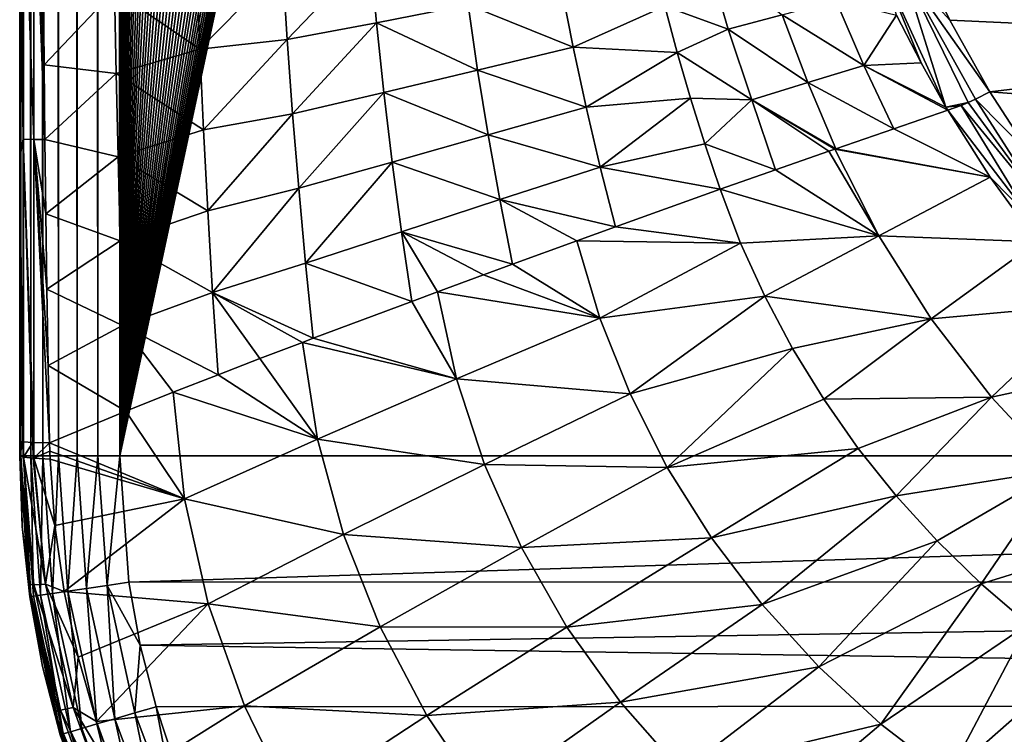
# Model space of a CAD drawing. Header units: metres. Extents: x -23 to 23, y -199 to 23.
# Tile 2 of 112: x -21.22 to -11.28, y -191.81 to -184.59. Entities that reach past the tile are written whole.
import ezdxf

# ---------------------------------------------------------------- set-up
doc = ezdxf.new("R2010")
doc.units = ezdxf.units.M
doc.layers.add('solid_509541_180_SW0001', color=7, linetype='CONTINUOUS')

msp = doc.modelspace()

# ---------------------------------------------------------------- linework, layer by layer
at = {"layer": 'solid_509541_180_SW0001'}
for points in [[(-21.182512, -189, 242.230423), (-21.182512, 0.000142, 242.230423), (-21.209377, -0.00011, 242.00946)], [(-21.107437, -189, 242.439972), (-21.107437, 0.000167, 242.439957), (-21.182512, 0.000142, 242.230423)], [(-21.110292, -189, 242.434082), (-21.107437, -189, 242.439972), (-21.182512, 0.000142, 242.230423)], [(-21.182512, -189, 242.230423), (-21.110292, -189, 242.434082), (-21.182512, 0.000142, 242.230423)], [(-20.987869, -189, 242.627716), (-20.987869, 0.000123, 242.627701), (-21.107437, 0.000167, 242.439957)], [(-21.107437, -189, 242.439972), (-20.987869, -189, 242.627716), (-21.107437, 0.000167, 242.439957)], [(-20.829735, -189, 242.784348), (-20.829735, 0.00002, 242.784348), (-20.987869, 0.000123, 242.627701)], [(-20.987869, -189, 242.627716), (-20.829735, -189, 242.784348), (-20.987869, 0.000123, 242.627701)], [(-20.640867, -189, 242.902145), (-20.640867, -0.000121, 242.902145), (-20.829735, 0.00002, 242.784348)], [(-20.829735, -189, 242.784348), (-20.640867, -189, 242.902145), (-20.829735, 0.00002, 242.784348)], [(-21.184349, -189, 242.222519), (-21.209377, -0.00011, 242.00946), (-21.209377, -94.500061, 242.00946)], [(-21.184349, -189, 242.222519), (-21.182512, -189, 242.230423), (-21.209377, -0.00011, 242.00946)], [(-20.430849, -189, 242.975174), (-20.430624, -0.000278, 242.975235), (-20.640867, -0.000121, 242.902145)], [(-20.640867, -189, 242.902145), (-20.430849, -189, 242.975174), (-20.640867, -0.000121, 242.902145)], [(-20.430849, -189, 242.975174), (-20.209421, -189, 243), (-20.430624, -0.000278, 242.975235)], [(-20.430624, -0.000278, 242.975235), (-20.209421, -189, 243), (-20.209421, -0.000428, 243)], [(-19.85832, -1.201108, 243), (-20.209421, -0.000428, 243), (-20.209421, -189, 243)], [(-19.749578, -2.397916, 243), (-19.85832, -1.201108, 243), (-20.209421, -189, 243)], [(-19.568743, -3.586129, 243), (-19.749578, -2.397916, 243), (-20.209421, -189, 243)], [(-19.316486, -4.761213, 243), (-19.568743, -3.586129, 243), (-20.209421, -189, 243)], [(19.316486, -4.761213, 243), (18.993776, -5.918785, 243), (-20.209421, -189, 243)], [(19.316486, -4.761213, 243), (-20.209421, -189, 243), (20.209421, -189, 243)], [(-18.993776, -5.918785, 243), (-19.316486, -4.761213, 243), (-20.209421, -189, 243)], [(18.993776, -5.918785, 243), (18.601791, -7.054702, 243), (-20.209421, -189, 243)], [(-18.601791, -7.054702, 243), (-18.993776, -5.918785, 243), (-20.209421, -189, 243)], [(18.601791, -7.054702, 243), (18.141941, -8.164902, 243), (-20.209421, -189, 243)], [(-18.141941, -8.164902, 243), (-18.601791, -7.054702, 243), (-20.209421, -189, 243)], [(18.141941, -8.164902, 243), (17.615858, -9.2454, 243), (-20.209421, -189, 243)], [(-17.615858, -9.2454, 243), (-18.141941, -8.164902, 243), (-20.209421, -189, 243)], [(17.615858, -9.2454, 243), (17.025412, -10.292294, 243), (-20.209421, -189, 243)], [(-17.025412, -10.292294, 243), (-17.615858, -9.2454, 243), (-20.209421, -189, 243)], [(17.025412, -10.292294, 243), (16.372877, -11.301532, 243), (-20.209421, -189, 243)], [(-16.372877, -11.301532, 243), (-17.025412, -10.292294, 243), (-20.209421, -189, 243)], [(16.372877, -11.301532, 243), (15.660671, -12.269428, 243), (-20.209421, -189, 243)], [(-15.660671, -12.269428, 243), (-16.372877, -11.301532, 243), (-20.209421, -189, 243)], [(15.660671, -12.269428, 243), (14.891361, -13.19253, 243), (-20.209421, -189, 243)], [(-14.891361, -13.19253, 243), (-15.660671, -12.269428, 243), (-20.209421, -189, 243)], [(14.891361, -13.19253, 243), (14.067702, -14.067531, 243), (-20.209421, -189, 243)], [(-14.067702, -14.067531, 243), (-14.891361, -13.19253, 243), (-20.209421, -189, 243)], [(14.067702, -14.067531, 243), (13.192632, -14.891286, 243), (-20.209421, -189, 243)], [(-13.192632, -14.891286, 243), (-14.067702, -14.067531, 243), (-20.209421, -189, 243)], [(13.192632, -14.891286, 243), (12.269317, -15.660772, 243), (-20.209421, -189, 243)], [(-12.269317, -15.660772, 243), (-13.192632, -14.891286, 243), (-20.209421, -189, 243)], [(12.269317, -15.660772, 243), (11.301332, -16.373013, 243), (-20.209421, -189, 243)], [(-11.301332, -16.373013, 243), (-12.269317, -15.660772, 243), (-20.209421, -189, 243)], [(11.301332, -16.373013, 243), (10.292202, -17.025454, 243), (-20.209421, -189, 243)], [(-10.292202, -17.025454, 243), (-11.301332, -16.373013, 243), (-20.209421, -189, 243)], [(10.292202, -17.025454, 243), (9.245549, -17.61577, 243), (-20.209421, -189, 243)], [(-9.245549, -17.61577, 243), (-10.292202, -17.025454, 243), (-20.209421, -189, 243)], [(9.245549, -17.61577, 243), (8.165118, -18.141846, 243), (-20.209421, -189, 243)], [(-8.165118, -18.141846, 243), (-9.245549, -17.61577, 243), (-20.209421, -189, 243)], [(8.165118, -18.141846, 243), (7.054771, -18.601778, 243), (-20.209421, -189, 243)], [(-7.054771, -18.601778, 243), (-8.165118, -18.141846, 243), (-20.209421, -189, 243)], [(7.054771, -18.601778, 243), (5.918605, -18.993841, 243), (-20.209421, -189, 243)], [(-5.918605, -18.993841, 243), (-7.054771, -18.601778, 243), (-20.209421, -189, 243)], [(5.918605, -18.993841, 243), (4.76099, -19.316536, 243), (-20.209421, -189, 243)], [(-4.76099, -19.316536, 243), (-5.918605, -18.993841, 243), (-20.209421, -189, 243)], [(4.76099, -19.316536, 243), (3.586091, -19.568735, 243), (-20.209421, -189, 243)], [(-3.586091, -19.568735, 243), (-4.76099, -19.316536, 243), (-20.209421, -189, 243)], [(3.586091, -19.568735, 243), (2.39812, -19.749546, 243), (-20.209421, -189, 243)], [(-2.39812, -19.749546, 243), (-3.586091, -19.568735, 243), (-20.209421, -189, 243)], [(2.39812, -19.749546, 243), (1.201424, -19.858311, 243), (-20.209421, -189, 243)], [(-1.201424, -19.858311, 243), (-2.39812, -19.749546, 243), (-20.209421, -189, 243)], [(1.201424, -19.858311, 243), (0, -19.894623, 243), (-20.209421, -189, 243)], [(-1.201424, -19.858311, 243), (-20.209421, -189, 243), (0, -19.894623, 243)], [(-21.221367, -183.31012, 240.742569), (-21.22117, -185.989609, 240.763351), (-21.209377, -94.500061, 242.00946)], [(-21.22117, -185.989609, 240.763351), (-21.220812, -188.855255, 240.801132), (-21.209377, -94.500061, 242.00946)], [(-21.220812, -188.855255, 240.801132), (-21.220798, -188.927063, 240.802658), (-21.209377, -94.500061, 242.00946)], [(-21.220798, -188.927063, 240.802658), (-21.220776, -189, 240.805008), (-21.209377, -94.500061, 242.00946)], [(-21.220776, -189, 240.805008), (-21.209377, -189, 242.00946), (-21.209377, -94.500061, 242.00946)], [(-21.184349, -189, 242.222519), (-21.209377, -94.500061, 242.00946), (-21.209377, -189, 242.00946)], [(-21.186607, -182.739243, 240.404236), (-21.186405, -185.800156, 240.425613), (-21.221367, -183.31012, 240.742569)], [(-21.077322, -185.803406, 240.105927), (-21.186405, -185.800156, 240.425613), (-21.186607, -182.739243, 240.404236)], [(-21.077524, -182.740387, 240.084534), (-21.077322, -185.803406, 240.105927), (-21.186607, -182.739243, 240.404236)], [(-21.077524, -182.740387, 240.084534), (-20.980093, -184.292831, 239.918121), (-20.973742, -185.051071, 239.914459)], [(-21.077524, -182.740387, 240.084534), (-20.973742, -185.051071, 239.914459), (-20.966125, -185.803589, 239.910233)], [(-21.077524, -182.740387, 240.084534), (-20.966125, -185.803589, 239.910233), (-21.077322, -185.803406, 240.105927)], [(-21.186405, -185.800156, 240.425613), (-21.22117, -185.989609, 240.763351), (-21.221367, -183.31012, 240.742569)], [(-12.310643, -184.068054, 229.930222), (-12.186817, -183.844894, 229.842041), (-11.829095, -184.59819, 230.043884)], [(-7.926976, -183.773788, 229.822983), (-7.121356, -184.813293, 230.101517), (-12.186817, -183.844894, 229.842041)], [(-7.121356, -184.813293, 230.101517), (-11.829095, -184.59819, 230.043884), (-12.186817, -183.844894, 229.842041)], [(-17.683149, -183.920334, 235.277832), (-18.520452, -184.793716, 236.46431), (-18.567528, -184.040527, 236.441925)], [(-17.683149, -183.920334, 235.277832), (-17.617638, -184.627426, 235.310196), (-18.520452, -184.793716, 236.46431)], [(-16.693933, -184.445618, 234.183517), (-17.617638, -184.627426, 235.310196), (-17.683149, -183.920334, 235.277832)], [(-18.567528, -184.040527, 236.441925), (-19.400557, -184.891159, 237.641907), (-19.430916, -184.075562, 237.627777)], [(-18.567528, -184.040527, 236.441925), (-18.520452, -184.793716, 236.46431), (-19.400557, -184.891159, 237.641907)], [(-14.279411, -183.962936, 231.469284), (-14.066459, -184.69162, 231.583267), (-14.706265, -184.45752, 232.078033)], [(-13.521896, -184.546204, 231.058472), (-14.066459, -184.69162, 231.583267), (-14.279411, -183.962936, 231.469284)], [(-19.430916, -184.075562, 237.627777), (-19.400557, -184.891159, 237.641907), (-20.262413, -184.29895, 238.835724)], [(-12.310643, -184.068054, 229.930222), (-11.869178, -185.476807, 230.413315), (-12.504032, -184.083038, 230.017319)], [(-12.504032, -184.083038, 230.017319), (-11.869178, -185.476807, 230.413315), (-12.119266, -185.031219, 230.302887)], [(-12.504032, -184.083038, 230.017319), (-12.119266, -185.031219, 230.302887), (-12.365718, -184.547363, 230.183075)], [(-12.310643, -184.068054, 229.930222), (-11.643311, -185.431732, 230.301392), (-11.869178, -185.476807, 230.413315)], [(-12.310643, -184.068054, 229.930222), (-11.829095, -184.59819, 230.043884), (-11.424391, -185.321884, 230.237793)], [(-11.57014, -185.39801, 230.273285), (-12.310643, -184.068054, 229.930222), (-11.424391, -185.321884, 230.237793)], [(-11.57014, -185.39801, 230.273285), (-11.643311, -185.431732, 230.301392), (-12.310643, -184.068054, 229.930222)], [(-20.262413, -184.29895, 238.835724), (-20.973742, -185.051071, 239.914459), (-20.980093, -184.292831, 239.918121)], [(-20.262413, -184.29895, 238.835724), (-20.247099, -185.13916, 238.842682), (-20.973742, -185.051071, 239.914459)], [(-19.400557, -184.891159, 237.641907), (-20.247099, -185.13916, 238.842682), (-20.262413, -184.29895, 238.835724)], [(-15.752851, -184.256332, 233.086411), (-15.633212, -184.871033, 233.146545), (-16.693933, -184.445618, 234.183517)], [(-14.706265, -184.45752, 232.078033), (-15.633212, -184.871033, 233.146545), (-15.752851, -184.256332, 233.086411)], [(-16.693933, -184.445618, 234.183517), (-16.597258, -185.104279, 234.22995), (-17.617638, -184.627426, 235.310196)], [(-15.633212, -184.871033, 233.146545), (-16.597258, -185.104279, 234.22995), (-16.693933, -184.445618, 234.183517)], [(-13.521896, -184.546204, 231.058472), (-12.979188, -184.402023, 230.554779), (-12.697262, -185.058411, 230.69873)], [(-12.365718, -184.547363, 230.183075), (-12.697262, -185.058411, 230.69873), (-12.979188, -184.402023, 230.554779)], [(-14.706265, -184.45752, 232.078033), (-14.58119, -184.92453, 232.140915), (-15.633212, -184.871033, 233.146545)], [(-14.066459, -184.69162, 231.583267), (-14.58119, -184.92453, 232.140915), (-14.706265, -184.45752, 232.078033)], [(-13.521896, -184.546204, 231.058472), (-13.262482, -185.230545, 231.186859), (-14.066459, -184.69162, 231.583267)], [(-13.521896, -184.546204, 231.058472), (-12.697262, -185.058411, 230.69873), (-13.262482, -185.230545, 231.186859)], [(-17.617638, -184.627426, 235.310196), (-18.465651, -185.545395, 236.48877), (-18.520452, -184.793716, 236.46431)], [(-17.617638, -184.627426, 235.310196), (-17.542608, -185.331238, 235.344818), (-18.465651, -185.545395, 236.48877)], [(-16.597258, -185.104279, 234.22995), (-17.542608, -185.331238, 235.344818), (-17.617638, -184.627426, 235.310196)], [(-12.365718, -184.547363, 230.183075), (-12.119266, -185.031219, 230.302887), (-12.697262, -185.058411, 230.69873)], [(-7.121356, -184.813293, 230.101517), (-11.424391, -185.321884, 230.237793), (-11.829095, -184.59819, 230.043884)], [(-14.066459, -184.69162, 231.583267), (-13.828828, -185.404053, 231.697769), (-14.58119, -184.92453, 232.140915)], [(-13.262482, -185.230545, 231.186859), (-13.828828, -185.404053, 231.697769), (-14.066459, -184.69162, 231.583267)], [(-18.520452, -184.793716, 236.46431), (-19.36429, -185.706863, 237.657761), (-19.400557, -184.891159, 237.641907)], [(-18.520452, -184.793716, 236.46431), (-18.465651, -185.545395, 236.48877), (-19.36429, -185.706863, 237.657761)], [(-7.121356, -184.813293, 230.101517), (-6.170721, -185.731552, 230.347565), (-11.424391, -185.321884, 230.237793)], [(-19.400557, -184.891159, 237.641907), (-19.36429, -185.706863, 237.657761), (-20.247099, -185.13916, 238.842682)], [(-15.633212, -184.871033, 233.146545), (-15.50147, -185.479782, 233.208405), (-16.597258, -185.104279, 234.22995)], [(-14.58119, -184.92453, 232.140915), (-15.50147, -185.479782, 233.208405), (-15.633212, -184.871033, 233.146545)], [(-14.58119, -184.92453, 232.140915), (-14.446518, -185.388443, 232.204758), (-15.50147, -185.479782, 233.208405)], [(-13.828828, -185.404053, 231.697769), (-14.446518, -185.388443, 232.204758), (-14.58119, -184.92453, 232.140915)], [(-12.119266, -185.031219, 230.302887), (-11.869178, -185.476807, 230.413315), (-12.697262, -185.058411, 230.69873)], [(-20.247099, -185.13916, 238.842682), (-20.966125, -185.803589, 239.910233), (-20.973742, -185.051071, 239.914459)], [(-20.247099, -185.13916, 238.842682), (-20.228548, -185.981583, 238.850632), (-20.966125, -185.803589, 239.910233)], [(-19.36429, -185.706863, 237.657761), (-20.228548, -185.981583, 238.850632), (-20.247099, -185.13916, 238.842682)], [(-16.597258, -185.104279, 234.22995), (-16.48988, -185.759247, 234.278564), (-17.542608, -185.331238, 235.344818)], [(-15.50147, -185.479782, 233.208405), (-16.48988, -185.759247, 234.278564), (-16.597258, -185.104279, 234.22995)], [(-13.262482, -185.230545, 231.186859), (-12.697262, -185.058411, 230.69873), (-12.393244, -185.697037, 230.843781)], [(-11.850059, -185.509262, 230.421356), (-12.393244, -185.697037, 230.843781), (-12.697262, -185.058411, 230.69873)], [(-11.869178, -185.476807, 230.413315), (-11.850059, -185.509262, 230.421356), (-12.697262, -185.058411, 230.69873)], [(-13.262482, -185.230545, 231.186859), (-12.978534, -185.898819, 231.315445), (-13.828828, -185.404053, 231.697769)], [(-13.262482, -185.230545, 231.186859), (-12.393244, -185.697037, 230.843781), (-12.978534, -185.898819, 231.315445)], [(-17.542608, -185.331238, 235.344818), (-18.403378, -186.297867, 236.51535), (-18.465651, -185.545395, 236.48877)], [(-17.542608, -185.331238, 235.344818), (-17.458414, -186.0336, 235.381714), (-18.403378, -186.297867, 236.51535)], [(-16.48988, -185.759247, 234.278564), (-17.458414, -186.0336, 235.381714), (-17.542608, -185.331238, 235.344818)], [(-11.57014, -185.39801, 230.273285), (-11.424391, -185.321884, 230.237793), (-11.007319, -185.967621, 230.410828)], [(-6.170721, -185.731552, 230.347565), (-11.007319, -185.967621, 230.410828), (-11.424391, -185.321884, 230.237793)], [(-14.446518, -185.388443, 232.204758), (-15.357877, -186.084045, 233.27211), (-15.50147, -185.479782, 233.208405)], [(-14.446518, -185.388443, 232.204758), (-14.302452, -185.849289, 232.269592), (-15.357877, -186.084045, 233.27211)], [(-13.828828, -185.404053, 231.697769), (-14.302452, -185.849289, 232.269592), (-14.446518, -185.388443, 232.204758)], [(-13.828828, -185.404053, 231.697769), (-13.587584, -186.110138, 231.831161), (-14.302452, -185.849289, 232.269592)], [(-13.050271, -185.923599, 231.37471), (-13.587584, -186.110138, 231.831161), (-13.828828, -185.404053, 231.697769)], [(-12.990918, -185.903107, 231.325653), (-13.050271, -185.923599, 231.37471), (-13.828828, -185.404053, 231.697769)], [(-12.978534, -185.898819, 231.315445), (-12.990918, -185.903107, 231.325653), (-13.828828, -185.404053, 231.697769)], [(-11.643311, -185.431732, 230.301392), (-11.713638, -185.461182, 230.335159), (-11.869178, -185.476807, 230.413315)], [(-10.857388, -186.504089, 230.572357), (-11.713638, -185.461182, 230.335159), (-11.643311, -185.431732, 230.301392)], [(-10.857388, -186.504089, 230.572357), (-11.643311, -185.431732, 230.301392), (-11.57014, -185.39801, 230.273285)], [(-10.857388, -186.504089, 230.572357), (-11.57014, -185.39801, 230.273285), (-11.007319, -185.967621, 230.410828)], [(-15.50147, -185.479782, 233.208405), (-15.357877, -186.084045, 233.27211), (-16.48988, -185.759247, 234.278564)], [(-11.421923, -186.183868, 230.589722), (-12.393244, -185.697037, 230.843781), (-11.850059, -185.509262, 230.421356)], [(-11.713638, -185.461182, 230.335159), (-11.850059, -185.509262, 230.421356), (-11.869178, -185.476807, 230.413315)], [(-11.015925, -186.594925, 230.649658), (-11.850059, -185.509262, 230.421356), (-11.713638, -185.461182, 230.335159)], [(-11.015925, -186.594925, 230.649658), (-11.421923, -186.183868, 230.589722), (-11.850059, -185.509262, 230.421356)], [(-10.857388, -186.504089, 230.572357), (-11.015925, -186.594925, 230.649658), (-11.713638, -185.461182, 230.335159)], [(-18.465651, -185.545395, 236.48877), (-19.322296, -186.52562, 237.675369), (-19.36429, -185.706863, 237.657761)], [(-18.465651, -185.545395, 236.48877), (-18.403378, -186.297867, 236.51535), (-19.322296, -186.52562, 237.675369)], [(-19.36429, -185.706863, 237.657761), (-19.322296, -186.52562, 237.675369), (-20.228548, -185.981583, 238.850632)], [(-11.421923, -186.183868, 230.589722), (-12.978534, -185.898819, 231.315445), (-12.393244, -185.697037, 230.843781)], [(-21.186405, -185.800156, 240.425613), (-21.186028, -188.860504, 240.465515), (-21.22117, -185.989609, 240.763351)], [(-21.087299, -188.865158, 240.168228), (-21.186028, -188.860504, 240.465515), (-21.186405, -185.800156, 240.425613)], [(-21.076944, -188.865509, 240.145844), (-21.087299, -188.865158, 240.168228), (-21.186405, -185.800156, 240.425613)], [(-21.077322, -185.803406, 240.105927), (-21.076944, -188.865509, 240.145844), (-21.186405, -185.800156, 240.425613)], [(-21.077322, -185.803406, 240.105927), (-20.966125, -185.803589, 239.910233), (-20.957197, -186.556595, 239.905457)], [(-21.077322, -185.803406, 240.105927), (-20.957197, -186.556595, 239.905457), (-20.946871, -187.317627, 239.900162)], [(-21.077322, -185.803406, 240.105927), (-20.946871, -187.317627, 239.900162), (-20.935072, -188.088257, 239.894379)], [(-21.077322, -185.803406, 240.105927), (-20.935072, -188.088257, 239.894379), (-20.921719, -188.869522, 239.888168)], [(-21.077322, -185.803406, 240.105927), (-20.921719, -188.869522, 239.888168), (-21.076944, -188.865509, 240.145844)], [(-20.228548, -185.981583, 238.850632), (-20.957197, -186.556595, 239.905457), (-20.966125, -185.803589, 239.910233)], [(-16.48988, -185.759247, 234.278564), (-16.371998, -186.412216, 234.329468), (-17.458414, -186.0336, 235.381714)], [(-15.357877, -186.084045, 233.27211), (-16.371998, -186.412216, 234.329468), (-16.48988, -185.759247, 234.278564)], [(-14.302452, -185.849289, 232.269592), (-14.148925, -186.307678, 232.33551), (-15.357877, -186.084045, 233.27211)], [(-13.587584, -186.110138, 231.831161), (-14.148925, -186.307678, 232.33551), (-14.302452, -185.849289, 232.269592)], [(-12.545741, -186.778366, 231.496719), (-13.587584, -186.110138, 231.831161), (-13.050271, -185.923599, 231.37471)], [(-12.545741, -186.778366, 231.496719), (-13.050271, -185.923599, 231.37471), (-12.990918, -185.903107, 231.325653)], [(-11.421923, -186.183868, 230.589722), (-12.990918, -185.903107, 231.325653), (-12.978534, -185.898819, 231.315445)], [(-11.421923, -186.183868, 230.589722), (-12.545741, -186.778366, 231.496719), (-12.990918, -185.903107, 231.325653)], [(-21.188585, -188.860321, 240.477386), (-21.220812, -188.855255, 240.801132), (-21.22117, -185.989609, 240.763351)], [(-21.186028, -188.860504, 240.465515), (-21.188585, -188.860321, 240.477386), (-21.22117, -185.989609, 240.763351)], [(-20.228548, -185.981583, 238.850632), (-20.206841, -186.829422, 238.859604), (-20.957197, -186.556595, 239.905457)], [(-19.322296, -186.52562, 237.675369), (-20.206841, -186.829422, 238.859604), (-20.228548, -185.981583, 238.850632)], [(-17.458414, -186.0336, 235.381714), (-18.33374, -187.053329, 236.544159), (-18.403378, -186.297867, 236.51535)], [(-17.458414, -186.0336, 235.381714), (-17.365204, -186.736435, 235.421036), (-18.33374, -187.053329, 236.544159)], [(-16.371998, -186.412216, 234.329468), (-17.365204, -186.736435, 235.421036), (-17.458414, -186.0336, 235.381714)], [(-15.357877, -186.084045, 233.27211), (-15.205335, -186.686172, 233.340622), (-16.371998, -186.412216, 234.329468)], [(-14.148925, -186.307678, 232.33551), (-15.205335, -186.686172, 233.340622), (-15.357877, -186.084045, 233.27211)], [(-12.545741, -186.778366, 231.496719), (-14.148925, -186.307678, 232.33551), (-13.587584, -186.110138, 231.831161)], [(-11.421923, -186.183868, 230.589722), (-10.945027, -186.839447, 230.755234), (-12.545741, -186.778366, 231.496719)], [(-11.015925, -186.594925, 230.649658), (-10.945027, -186.839447, 230.755234), (-11.421923, -186.183868, 230.589722)], [(-18.403378, -186.297867, 236.51535), (-19.274656, -187.350082, 237.694794), (-19.322296, -186.52562, 237.675369)], [(-18.403378, -186.297867, 236.51535), (-18.33374, -187.053329, 236.544159), (-19.274656, -187.350082, 237.694794)], [(-13.941233, -186.851913, 232.416031), (-15.205335, -186.686172, 233.340622), (-14.148925, -186.307678, 232.33551)], [(-12.545741, -186.778366, 231.496719), (-13.941233, -186.851913, 232.416031), (-14.148925, -186.307678, 232.33551)], [(-16.371998, -186.412216, 234.329468), (-16.245125, -187.065155, 234.384308), (-17.365204, -186.736435, 235.421036)], [(-15.594035, -186.827164, 233.724243), (-16.245125, -187.065155, 234.384308), (-16.371998, -186.412216, 234.329468)], [(-15.205335, -186.686172, 233.340622), (-15.594035, -186.827164, 233.724243), (-16.371998, -186.412216, 234.329468)], [(-19.322296, -186.52562, 237.675369), (-19.274656, -187.350082, 237.694794), (-20.206841, -186.829422, 238.859604)], [(-20.206841, -186.829422, 238.859604), (-20.946871, -187.317627, 239.900162), (-20.957197, -186.556595, 239.905457)], [(-13.941233, -186.851913, 232.416031), (-15.594035, -186.827164, 233.724243), (-15.205335, -186.686172, 233.340622)], [(-20.206841, -186.829422, 238.859604), (-20.182011, -187.685379, 238.869629), (-20.946871, -187.317627, 239.900162)], [(-19.274656, -187.350082, 237.694794), (-20.182011, -187.685379, 238.869629), (-20.206841, -186.829422, 238.859604)], [(-17.365204, -186.736435, 235.421036), (-17.262169, -187.440964, 235.461929), (-18.33374, -187.053329, 236.544159)], [(-17.001423, -187.344162, 235.180008), (-17.262169, -187.440964, 235.461929), (-17.365204, -186.736435, 235.421036)], [(-16.538465, -187.17305, 234.689133), (-17.001423, -187.344162, 235.180008), (-17.365204, -186.736435, 235.421036)], [(-16.245125, -187.065155, 234.384308), (-16.538465, -187.17305, 234.689133), (-17.365204, -186.736435, 235.421036)], [(-15.361599, -187.608261, 233.802505), (-16.245125, -187.065155, 234.384308), (-15.594035, -186.827164, 233.724243)], [(-13.941233, -186.851913, 232.416031), (-15.361599, -187.608261, 233.802505), (-15.594035, -186.827164, 233.724243)], [(-12.545741, -186.778366, 231.496719), (-13.697305, -187.388382, 232.498291), (-13.941233, -186.851913, 232.416031)], [(-12.016142, -187.617294, 231.667877), (-13.697305, -187.388382, 232.498291), (-12.545741, -186.778366, 231.496719)], [(-10.945027, -186.839447, 230.755234), (-12.016142, -187.617294, 231.667877), (-12.545741, -186.778366, 231.496719)], [(-13.941233, -186.851913, 232.416031), (-13.697305, -187.388382, 232.498291), (-15.361599, -187.608261, 233.802505)], [(-10.945027, -186.839447, 230.755234), (-10.42205, -187.470581, 230.916534), (-12.016142, -187.617294, 231.667877)], [(-18.33374, -187.053329, 236.544159), (-18.256113, -187.813217, 236.574509), (-19.274656, -187.350082, 237.694794)], [(-17.262169, -187.440964, 235.461929), (-18.256113, -187.813217, 236.574509), (-18.33374, -187.053329, 236.544159)], [(-15.361599, -187.608261, 233.802505), (-16.538465, -187.17305, 234.689133), (-16.245125, -187.065155, 234.384308)], [(-15.361599, -187.608261, 233.802505), (-17.001423, -187.344162, 235.180008), (-16.538465, -187.17305, 234.689133)], [(-20.182011, -187.685379, 238.869629), (-20.935072, -188.088257, 239.894379), (-20.946871, -187.317627, 239.900162)], [(-19.274656, -187.350082, 237.694794), (-19.218386, -188.18103, 237.712463), (-20.182011, -187.685379, 238.869629)], [(-18.797089, -188.018784, 237.206589), (-19.218386, -188.18103, 237.712463), (-19.274656, -187.350082, 237.694794)], [(-18.3659, -187.854721, 236.701218), (-18.797089, -188.018784, 237.206589), (-19.274656, -187.350082, 237.694794)], [(-18.256113, -187.813217, 236.574509), (-18.3659, -187.854721, 236.701218), (-19.274656, -187.350082, 237.694794)], [(-16.810438, -188.223984, 235.241577), (-17.262169, -187.440964, 235.461929), (-17.001423, -187.344162, 235.180008)], [(-15.361599, -187.608261, 233.802505), (-16.810438, -188.223984, 235.241577), (-17.001423, -187.344162, 235.180008)], [(-13.697305, -187.388382, 232.498291), (-15.057878, -188.374542, 233.887238), (-15.361599, -187.608261, 233.802505)], [(-13.697305, -187.388382, 232.498291), (-13.417449, -187.914825, 232.581985), (-15.057878, -188.374542, 233.887238)], [(-12.016142, -187.617294, 231.667877), (-13.417449, -187.914825, 232.581985), (-13.697305, -187.388382, 232.498291)], [(-16.810438, -188.223984, 235.241577), (-18.256113, -187.813217, 236.574509), (-17.262169, -187.440964, 235.461929)], [(-10.42205, -187.470581, 230.916534), (-11.406345, -188.408859, 231.836655), (-12.016142, -187.617294, 231.667877)], [(-10.42205, -187.470581, 230.916534), (-9.856543, -188.071854, 231.07225), (-11.406345, -188.408859, 231.836655)], [(-15.361599, -187.608261, 233.802505), (-15.057878, -188.374542, 233.887238), (-16.810438, -188.223984, 235.241577)], [(-12.016142, -187.617294, 231.667877), (-13.102333, -188.428177, 232.666794), (-13.417449, -187.914825, 232.581985)], [(-11.406345, -188.408859, 231.836655), (-13.102333, -188.428177, 232.666794), (-12.016142, -187.617294, 231.667877)], [(-20.182011, -187.685379, 238.869629), (-20.150116, -188.549728, 238.875656), (-20.935072, -188.088257, 239.894379)], [(-19.671522, -188.358383, 238.27034), (-20.150116, -188.549728, 238.875656), (-20.182011, -187.685379, 238.869629)], [(-19.218386, -188.18103, 237.712463), (-19.671522, -188.358383, 238.27034), (-20.182011, -187.685379, 238.869629)], [(-16.810438, -188.223984, 235.241577), (-18.3659, -187.854721, 236.701218), (-18.256113, -187.813217, 236.574509)], [(-18.212492, -188.83223, 236.743515), (-18.797089, -188.018784, 237.206589), (-18.3659, -187.854721, 236.701218)], [(-16.810438, -188.223984, 235.241577), (-18.212492, -188.83223, 236.743515), (-18.3659, -187.854721, 236.701218)], [(-13.417449, -187.914825, 232.581985), (-14.681798, -189.117996, 233.975006), (-15.057878, -188.374542, 233.887238)], [(-13.417449, -187.914825, 232.581985), (-13.102333, -188.428177, 232.666794), (-14.681798, -189.117996, 233.975006)], [(-18.212492, -188.83223, 236.743515), (-19.218386, -188.18103, 237.712463), (-18.797089, -188.018784, 237.206589)], [(-20.150116, -188.549728, 238.875656), (-20.921719, -188.869522, 239.888168), (-20.935072, -188.088257, 239.894379)], [(-9.856543, -188.071854, 231.07225), (-10.722588, -189.1436, 232.001312), (-11.406345, -188.408859, 231.836655)], [(-18.212492, -188.83223, 236.743515), (-19.671522, -188.358383, 238.27034), (-19.218386, -188.18103, 237.712463)], [(-16.810438, -188.223984, 235.241577), (-16.527157, -189.087982, 235.306671), (-18.212492, -188.83223, 236.743515)], [(-15.057878, -188.374542, 233.887238), (-16.527157, -189.087982, 235.306671), (-16.810438, -188.223984, 235.241577)], [(-19.558601, -189.43515, 238.298462), (-20.150116, -188.549728, 238.875656), (-19.671522, -188.358383, 238.27034)], [(-18.212492, -188.83223, 236.743515), (-19.558601, -189.43515, 238.298462), (-19.671522, -188.358383, 238.27034)], [(-15.057878, -188.374542, 233.887238), (-14.681798, -189.117996, 233.975006), (-16.527157, -189.087982, 235.306671)], [(-11.406345, -188.408859, 231.836655), (-12.752904, -188.925323, 232.75235), (-13.102333, -188.428177, 232.666794)], [(-11.406345, -188.408859, 231.836655), (-12.370311, -189.403473, 232.838303), (-12.752904, -188.925323, 232.75235)], [(-10.722588, -189.1436, 232.001312), (-12.370311, -189.403473, 232.838303), (-11.406345, -188.408859, 231.836655)], [(-13.102333, -188.428177, 232.666794), (-12.752904, -188.925323, 232.75235), (-14.681798, -189.117996, 233.975006)], [(-19.558601, -189.43515, 238.298462), (-20.921719, -188.869522, 239.888168), (-20.150116, -188.549728, 238.875656)], [(-21.188585, -188.860321, 240.477386), (-21.220798, -188.927063, 240.802658), (-21.220812, -188.855255, 240.801132)], [(-21.188585, -188.860321, 240.477386), (-21.220776, -189, 240.805008), (-21.220798, -188.927063, 240.802658)], [(-21.220619, -189.001511, 240.764938), (-21.220776, -189, 240.805008), (-21.188585, -188.860321, 240.477386)], [(-21.187815, -189.01236, 240.478012), (-21.220619, -189.001511, 240.764938), (-21.188585, -188.860321, 240.477386)], [(-21.187815, -189.01236, 240.478012), (-21.188585, -188.860321, 240.477386), (-21.186028, -188.860504, 240.465515)], [(-21.181927, -189.013367, 240.451614), (-21.187815, -189.01236, 240.478012), (-21.186028, -188.860504, 240.465515)], [(-21.181927, -189.013367, 240.451614), (-21.186028, -188.860504, 240.465515), (-21.087299, -188.865158, 240.168228)], [(-21.08433, -189.024124, 240.166061), (-21.181927, -189.013367, 240.451614), (-21.087299, -188.865158, 240.168228)], [(-21.08433, -189.024124, 240.166061), (-21.087299, -188.865158, 240.168228), (-21.076944, -188.865509, 240.145844)], [(-21.078417, -189.024612, 240.153336), (-21.08433, -189.024124, 240.166061), (-21.076944, -188.865509, 240.145844)], [(-21.078417, -189.024612, 240.153336), (-21.076944, -188.865509, 240.145844), (-20.921719, -188.869522, 239.888168)], [(-21.078417, -189.024612, 240.153336), (-20.921719, -188.869522, 239.888168), (-20.918545, -188.951889, 239.885712)], [(-19.558601, -189.43515, 238.298462), (-20.918545, -188.951889, 239.885712), (-20.921719, -188.869522, 239.888168)], [(-18.212492, -188.83223, 236.743515), (-17.949762, -189.794235, 236.788712), (-19.558601, -189.43515, 238.298462)], [(-16.527157, -189.087982, 235.306671), (-17.949762, -189.794235, 236.788712), (-18.212492, -188.83223, 236.743515)], [(-21.195059, -189.71376, 240.827438), (-21.209377, -189, 242.00946), (-21.220776, -189, 240.805008)], [(-21.132524, -190.300171, 240.735809), (-21.195059, -189.71376, 240.827438), (-21.220776, -189, 240.805008)], [(-21.132524, -190.300171, 240.735809), (-21.220776, -189, 240.805008), (-21.220619, -189.001511, 240.764938)], [(-21.078487, -190.303802, 240.424561), (-21.220619, -189.001511, 240.764938), (-21.187815, -189.01236, 240.478012)], [(-21.078487, -190.303802, 240.424561), (-21.132524, -190.300171, 240.735809), (-21.220619, -189.001511, 240.764938)], [(-21.195059, -189.71376, 240.827438), (-21.107512, -190.423706, 242.009369), (-21.209377, -189, 242.00946)], [(-21.184349, -189, 242.222519), (-21.209377, -189, 242.00946), (-21.107512, -190.423706, 242.009369)], [(-21.078487, -190.303802, 240.424561), (-21.187815, -189.01236, 240.478012), (-21.181927, -189.013367, 240.451614)], [(-21.082897, -190.418976, 242.222519), (-21.184349, -189, 242.222519), (-21.107512, -190.423706, 242.009369)], [(-21.082897, -190.418976, 242.222519), (-21.182512, -189, 242.230423), (-21.184349, -189, 242.222519)], [(-21.082897, -190.418976, 242.222519), (-21.110292, -189, 242.434082), (-21.182512, -189, 242.230423)], [(-20.961021, -190.298508, 240.131317), (-21.181927, -189.013367, 240.451614), (-21.08433, -189.024124, 240.166061)], [(-20.961021, -190.298508, 240.131317), (-21.078487, -190.303802, 240.424561), (-21.181927, -189.013367, 240.451614)], [(-21.009594, -190.408447, 242.434082), (-21.107437, -189, 242.439972), (-21.110292, -189, 242.434082)], [(-21.009594, -190.408447, 242.434082), (-21.110292, -189, 242.434082), (-21.082897, -190.418976, 242.222519)], [(-21.009594, -190.408447, 242.434082), (-20.987869, -189, 242.627716), (-21.107437, -189, 242.439972)], [(-21.078417, -189.024612, 240.153336), (-20.918545, -188.951889, 239.885712), (-20.915298, -189.034744, 239.88414)], [(-20.891487, -190.391464, 242.62384), (-20.987869, -189, 242.627716), (-21.009594, -190.408447, 242.434082)], [(-20.891487, -190.391464, 242.62384), (-20.829735, -189, 242.784348), (-20.987869, -189, 242.627716)], [(-19.558601, -189.43515, 238.298462), (-20.915298, -189.034744, 239.88414), (-20.918545, -188.951889, 239.885712)], [(-20.734512, -190.368912, 242.782257), (-20.829735, -189, 242.784348), (-20.891487, -190.391464, 242.62384)], [(-20.734512, -190.368912, 242.782257), (-20.640867, -189, 242.902145), (-20.829735, -189, 242.784348)], [(-20.546555, -190.341888, 242.901352), (-20.640867, -189, 242.902145), (-20.734512, -190.368912, 242.782257)], [(-20.546555, -190.341888, 242.901352), (-20.430849, -189, 242.975174), (-20.640867, -189, 242.902145)], [(-20.337061, -190.311783, 242.975174), (-20.430849, -189, 242.975174), (-20.546555, -190.341888, 242.901352)], [(-20.337061, -190.311783, 242.975174), (-20.209421, -189, 243), (-20.430849, -189, 242.975174)], [(-20.337061, -190.311783, 242.975174), (-20.11816, -190.278244, 243), (-20.209421, -189, 243)], [(-20.209421, -189, 243), (-20.11816, -190.278244, 243), (20.209421, -189, 243)], [(-20.11816, -190.278244, 243), (20.120251, -190.262665, 243), (20.209421, -189, 243)], [(-12.752904, -188.925323, 232.75235), (-14.236201, -189.830185, 234.065079), (-14.681798, -189.117996, 233.975006)], [(-12.752904, -188.925323, 232.75235), (-12.370311, -189.403473, 232.838303), (-14.236201, -189.830185, 234.065079)], [(-20.961021, -190.298508, 240.131317), (-21.08433, -189.024124, 240.166061), (-21.078417, -189.024612, 240.153336)], [(-21.078417, -189.024612, 240.153336), (-20.915298, -189.034744, 239.88414), (-20.865877, -189.705521, 239.875793)], [(-20.961021, -190.298508, 240.131317), (-21.078417, -189.024612, 240.153336), (-20.865877, -189.705521, 239.875793)], [(-19.558601, -189.43515, 238.298462), (-20.865877, -189.705521, 239.875793), (-20.915298, -189.034744, 239.88414)], [(-16.527157, -189.087982, 235.306671), (-16.154093, -189.927231, 235.37529), (-17.949762, -189.794235, 236.788712)], [(-14.681798, -189.117996, 233.975006), (-16.154093, -189.927231, 235.37529), (-16.527157, -189.087982, 235.306671)], [(-14.681798, -189.117996, 233.975006), (-14.236201, -189.830185, 234.065079), (-16.154093, -189.927231, 235.37529)], [(-10.722588, -189.1436, 232.001312), (-11.955863, -189.860336, 232.924286), (-12.370311, -189.403473, 232.838303)], [(-10.722588, -189.1436, 232.001312), (-11.510995, -190.293823, 233.009949), (-11.955863, -189.860336, 232.924286)], [(-9.97134, -189.814896, 232.160309), (-11.510995, -190.293823, 233.009949), (-10.722588, -189.1436, 232.001312)], [(-12.370311, -189.403473, 232.838303), (-13.724895, -190.503525, 234.156723), (-14.236201, -189.830185, 234.065079)], [(-12.370311, -189.403473, 232.838303), (-11.955863, -189.860336, 232.924286), (-13.724895, -190.503525, 234.156723)], [(-19.558601, -189.43515, 238.298462), (-20.770771, -190.372757, 239.869064), (-20.865877, -189.705521, 239.875793)], [(-19.558601, -189.43515, 238.298462), (-19.316561, -190.495438, 238.323608), (-20.770771, -190.372757, 239.869064)], [(-17.949762, -189.794235, 236.788712), (-19.316561, -190.495438, 238.323608), (-19.558601, -189.43515, 238.298462)], [(-21.195059, -189.71376, 240.827438), (-21.118429, -190.424194, 240.848526), (-21.107512, -190.423706, 242.009369)], [(-21.132524, -190.300171, 240.735809), (-21.118429, -190.424194, 240.848526), (-21.195059, -189.71376, 240.827438)], [(-20.961021, -190.298508, 240.131317), (-20.865877, -189.705521, 239.875793), (-20.770771, -190.372757, 239.869064)], [(-17.949762, -189.794235, 236.788712), (-17.580463, -190.729752, 236.837097), (-19.316561, -190.495438, 238.323608)], [(-16.154093, -189.927231, 235.37529), (-17.580463, -190.729752, 236.837097), (-17.949762, -189.794235, 236.788712)], [(-9.97134, -189.814896, 232.160309), (-11.037202, -190.702026, 233.094925), (-11.510995, -190.293823, 233.009949)], [(-14.236201, -189.830185, 234.065079), (-15.694582, -190.730698, 235.446808), (-16.154093, -189.927231, 235.37529)], [(-14.236201, -189.830185, 234.065079), (-13.724895, -190.503525, 234.156723), (-15.694582, -190.730698, 235.446808)], [(-11.955863, -189.860336, 232.924286), (-13.152443, -191.131882, 234.249161), (-13.724895, -190.503525, 234.156723)], [(-11.955863, -189.860336, 232.924286), (-11.510995, -190.293823, 233.009949), (-13.152443, -191.131882, 234.249161)], [(-16.154093, -189.927231, 235.37529), (-15.694582, -190.730698, 235.446808), (-17.580463, -190.729752, 236.837097)], [(-21.132524, -190.300171, 240.735809), (-20.874054, -191.577515, 240.711929), (-21.118429, -190.424194, 240.848526)], [(-20.808584, -191.569382, 240.402954), (-20.874054, -191.577515, 240.711929), (-21.132524, -190.300171, 240.735809)], [(-21.078487, -190.303802, 240.424561), (-20.808584, -191.569382, 240.402954), (-21.132524, -190.300171, 240.735809)], [(-20.961021, -190.298508, 240.131317), (-20.682114, -191.544357, 240.114517), (-21.078487, -190.303802, 240.424561)], [(-20.682114, -191.544357, 240.114517), (-20.808584, -191.569382, 240.402954), (-21.078487, -190.303802, 240.424561)], [(-20.961021, -190.298508, 240.131317), (-20.770771, -190.372757, 239.869064), (-20.630213, -191.033249, 239.863571)], [(-20.961021, -190.298508, 240.131317), (-20.630213, -191.033249, 239.863571), (-20.682114, -191.544357, 240.114517)], [(-20.337061, -190.311783, 242.975174), (-20.546555, -190.341888, 242.901352), (-20.260771, -191.656311, 242.901352)], [(-20.337061, -190.311783, 242.975174), (-20.003981, -190.911911, 243), (-20.11816, -190.278244, 243)], [(-20.057688, -191.59671, 242.975174), (-20.003981, -190.911911, 243), (-20.337061, -190.311783, 242.975174)], [(-20.057688, -191.59671, 242.975174), (-20.337061, -190.311783, 242.975174), (-20.260771, -191.656311, 242.901352)], [(-20.11816, -190.278244, 243), (-20.003981, -190.911911, 243), (20.120251, -190.262665, 243)], [(-20.003981, -190.911911, 243), (19.851479, -191.512939, 243), (20.120251, -190.262665, 243)], [(-11.510995, -190.293823, 233.009949), (-12.523894, -191.710052, 234.34166), (-13.152443, -191.131882, 234.249161)], [(-11.510995, -190.293823, 233.009949), (-11.037202, -190.702026, 233.094925), (-12.523894, -191.710052, 234.34166)], [(-21.009594, -190.408447, 242.434082), (-21.082897, -190.418976, 242.222519), (-20.780699, -191.808899, 242.222519)], [(-20.891487, -190.391464, 242.62384), (-21.009594, -190.408447, 242.434082), (-20.709639, -191.78804, 242.434082)], [(-20.709639, -191.78804, 242.434082), (-21.009594, -190.408447, 242.434082), (-20.780699, -191.808899, 242.222519)], [(-20.734512, -190.368912, 242.782257), (-20.891487, -190.391464, 242.62384), (-20.595146, -191.75444, 242.62384)], [(-20.595146, -191.75444, 242.62384), (-20.891487, -190.391464, 242.62384), (-20.709639, -191.78804, 242.434082)], [(-19.316561, -190.495438, 238.323608), (-20.630213, -191.033249, 239.863571), (-20.770771, -190.372757, 239.869064)], [(-20.546555, -190.341888, 242.901352), (-20.734512, -190.368912, 242.782257), (-20.442976, -191.709793, 242.782257)], [(-20.442976, -191.709793, 242.782257), (-20.734512, -190.368912, 242.782257), (-20.595146, -191.75444, 242.62384)], [(-20.260771, -191.656311, 242.901352), (-20.546555, -190.341888, 242.901352), (-20.442976, -191.709793, 242.782257)], [(-21.118429, -190.424194, 240.848526), (-20.991266, -191.127411, 240.867981), (-21.107512, -190.423706, 242.009369)], [(-20.874054, -191.577515, 240.711929), (-20.991266, -191.127411, 240.867981), (-21.118429, -190.424194, 240.848526)], [(-20.780699, -191.808899, 242.222519), (-21.082897, -190.418976, 242.222519), (-21.107512, -190.423706, 242.009369)], [(-20.991266, -191.127411, 240.867981), (-20.803782, -191.819122, 242.009079), (-21.107512, -190.423706, 242.009369)], [(-20.780699, -191.808899, 242.222519), (-21.107512, -190.423706, 242.009369), (-20.803782, -191.819122, 242.009079)], [(-19.316561, -190.495438, 238.323608), (-20.444818, -191.683395, 239.858994), (-20.630213, -191.033249, 239.863571)], [(-19.316561, -190.495438, 238.323608), (-18.951925, -191.527557, 238.350876), (-20.444818, -191.683395, 239.858994)], [(-17.580463, -190.729752, 236.837097), (-18.951925, -191.527557, 238.350876), (-19.316561, -190.495438, 238.323608)], [(-13.724895, -190.503525, 234.156723), (-15.153336, -191.488342, 235.520523), (-15.694582, -190.730698, 235.446808)], [(-13.724895, -190.503525, 234.156723), (-13.152443, -191.131882, 234.249161), (-15.153336, -191.488342, 235.520523)], [(-11.037202, -190.702026, 233.094925), (-11.844543, -192.233231, 234.433395), (-12.523894, -191.710052, 234.34166)], [(-11.037202, -190.702026, 233.094925), (-10.536251, -191.08284, 233.178802), (-11.844543, -192.233231, 234.433395)], [(-17.580463, -190.729752, 236.837097), (-17.108372, -191.625046, 236.888168), (-18.951925, -191.527557, 238.350876)], [(-15.694582, -190.730698, 235.446808), (-17.108372, -191.625046, 236.888168), (-17.580463, -190.729752, 236.837097)], [(-15.694582, -190.730698, 235.446808), (-15.153336, -191.488342, 235.520523), (-17.108372, -191.625046, 236.888168)], [(-20.057688, -191.59671, 242.975174), (-19.844589, -191.536469, 243), (-20.003981, -190.911911, 243)], [(-20.003981, -190.911911, 243), (-19.844589, -191.536469, 243), (19.851479, -191.512939, 243)], [(-20.682114, -191.544357, 240.114517), (-20.630213, -191.033249, 239.863571), (-20.444818, -191.683395, 239.858994)], [(-10.536251, -191.08284, 233.178802), (-10.010095, -191.434265, 233.261093), (-11.844543, -192.233231, 234.433395)], [(-20.991266, -191.127411, 240.867981), (-20.814238, -191.819717, 240.885696), (-20.803782, -191.819122, 242.009079)], [(-20.874054, -191.577515, 240.711929), (-20.814238, -191.819717, 240.885696), (-20.991266, -191.127411, 240.867981)], [(-13.152443, -191.131882, 234.249161), (-14.536204, -192.19194, 235.595734), (-15.153336, -191.488342, 235.520523)], [(-13.152443, -191.131882, 234.249161), (-12.523894, -191.710052, 234.34166), (-14.536204, -192.19194, 235.595734)], [(-15.153336, -191.488342, 235.520523), (-16.539043, -192.467621, 236.94136), (-17.108372, -191.625046, 236.888168)], [(-15.153336, -191.488342, 235.520523), (-14.536204, -192.19194, 235.595734), (-16.539043, -192.467621, 236.94136)], [(-10.010095, -191.434265, 233.261093), (-11.120086, -192.696808, 234.523514), (-11.844543, -192.233231, 234.433395)], [(-20.808584, -191.569382, 240.402954), (-20.377632, -192.788727, 240.38559), (-20.874054, -191.577515, 240.711929)], [(-20.874054, -191.577515, 240.711929), (-20.450315, -192.810654, 240.692261), (-20.814238, -191.819717, 240.885696)], [(-20.377632, -192.788727, 240.38559), (-20.450315, -192.810654, 240.692261), (-20.874054, -191.577515, 240.711929)], [(-20.682114, -191.544357, 240.114517), (-20.247311, -192.742432, 240.101547), (-20.808584, -191.569382, 240.402954)], [(-20.247311, -192.742432, 240.101547), (-20.377632, -192.788727, 240.38559), (-20.808584, -191.569382, 240.402954)], [(-20.682114, -191.544357, 240.114517), (-20.444818, -191.683395, 239.858994), (-20.215504, -192.319595, 239.855225)], [(-20.682114, -191.544357, 240.114517), (-20.215504, -192.319595, 239.855225), (-20.247311, -192.742432, 240.101547)], [(-18.951925, -191.527557, 238.350876), (-20.215504, -192.319595, 239.855225), (-20.444818, -191.683395, 239.858994)], [(-20.057688, -191.59671, 242.975174), (-20.260771, -191.656311, 242.901352), (-19.790997, -192.91658, 242.901352)], [(-18.951925, -191.527557, 238.350876), (-18.468855, -192.515121, 238.379944), (-20.215504, -192.319595, 239.855225)], [(-19.598454, -192.828705, 242.975174), (-19.844589, -191.536469, 243), (-20.057688, -191.59671, 242.975174)], [(-19.598454, -192.828705, 242.975174), (-20.057688, -191.59671, 242.975174), (-19.790997, -192.91658, 242.901352)], [(-19.844589, -191.536469, 243), (-19.640835, -192.148193, 243), (19.851479, -191.512939, 243)], [(-19.598454, -192.828705, 242.975174), (-19.640835, -192.148193, 243), (-19.844589, -191.536469, 243)], [(-19.640835, -192.148193, 243), (19.405403, -192.718338, 243), (19.851479, -191.512939, 243)], [(-17.108372, -191.625046, 236.888168), (-18.468855, -192.515121, 238.379944), (-18.951925, -191.527557, 238.350876)], [(-20.260771, -191.656311, 242.901352), (-20.442976, -191.709793, 242.782257), (-19.963743, -192.995407, 242.782257)], [(-19.790997, -192.91658, 242.901352), (-20.260771, -191.656311, 242.901352), (-19.963743, -192.995407, 242.782257)], [(-17.108372, -191.625046, 236.888168), (-16.539043, -192.467621, 236.94136), (-18.468855, -192.515121, 238.379944)], [(-20.709639, -191.78804, 242.434082), (-20.780699, -191.808899, 242.222519), (-20.283937, -193.141541, 242.222519)], [(-20.595146, -191.75444, 242.62384), (-20.709639, -191.78804, 242.434082), (-20.216566, -193.110794, 242.434082)], [(-20.216566, -193.110794, 242.434082), (-20.709639, -191.78804, 242.434082), (-20.283937, -193.141541, 242.222519)], [(-20.442976, -191.709793, 242.782257), (-20.595146, -191.75444, 242.62384), (-20.108017, -193.061264, 242.62384)], [(-20.108017, -193.061264, 242.62384), (-20.595146, -191.75444, 242.62384), (-20.216566, -193.110794, 242.434082)], [(-19.963743, -192.995407, 242.782257), (-20.442976, -191.709793, 242.782257), (-20.108017, -193.061264, 242.62384)], [(-12.523894, -191.710052, 234.34166), (-13.849776, -192.834442, 235.671707), (-14.536204, -192.19194, 235.595734)], [(-12.523894, -191.710052, 234.34166), (-11.844543, -192.233231, 234.433395), (-13.849776, -192.834442, 235.671707)], [(-20.283937, -193.141541, 242.222519), (-20.780699, -191.808899, 242.222519), (-20.803782, -191.819122, 242.009079)]]:
    msp.add_3dface(points, dxfattribs=at)

doc.saveas('drawing.dxf')
